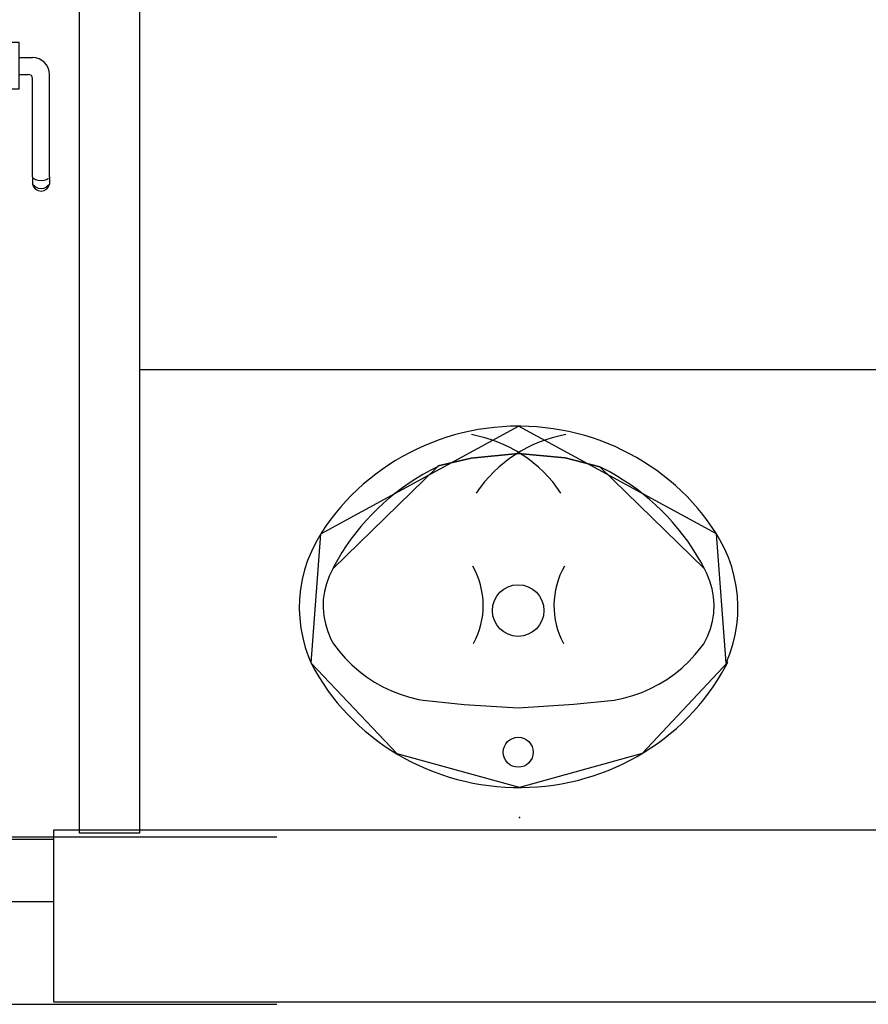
# Model space of a CAD drawing. Header units: millimetres. Extents: x -15 to 127, y -65 to 67.
# Tile 146 of 256: x 38.6799 to 38.7786, y -50.3904 to -50.2759. Entities that reach past the tile are written whole.
import ezdxf

# ---------------------------------------------------------------- set-up
doc = ezdxf.new("R2010")
doc.units = ezdxf.units.MM
doc.header["$MEASUREMENT"] = 0
doc.linetypes.add('PC_DASH_2', pattern=[0.125, 0.05555555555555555, -0.06944444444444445])
doc.layers.add('Calque 5', color=7, linetype='Continuous')

# ---------------------------------------------------------------- blocks, each defined once
blk = doc.blocks.new('PD_26775')
at = {"layer": 'Calque 5', "color": 0}
for p, q in [((14.89167296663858, -36.42596249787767), (14.89166295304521, -36.42596249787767)), ((14.89265429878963, -36.42596249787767), (14.89167296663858, -36.42596249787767)), ((14.89266431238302, -36.42596249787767), (14.89265429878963, -36.42596249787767)), ((14.89266431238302, -36.42612554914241), (14.89266431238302, -36.42596249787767)), ((14.89266431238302, -36.42659503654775), (14.89266431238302, -36.42612554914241)), ((14.89266431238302, -36.42731433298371), (14.89266431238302, -36.42659503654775)), ((14.89266431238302, -36.4281966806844), (14.89266431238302, -36.42731433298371)), ((14.89266431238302, -36.42768002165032), (14.89418422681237, -36.42768002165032)), ((14.89266431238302, -36.42913565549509), (14.89266431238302, -36.4281966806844)), ((14.89266431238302, -36.43001800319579), (14.89266431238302, -36.42913565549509)), ((14.89266431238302, -36.42965231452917), (14.89371397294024, -36.42965231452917)), ((14.89618694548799, -36.44158097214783), (14.89618694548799, -36.42968274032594)), ((14.89266431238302, -36.43073729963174), (14.89266431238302, -36.43001800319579)), ((14.89266431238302, -36.43120678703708), (14.89266431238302, -36.43073729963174)), ((14.89421465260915, -36.44158097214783), (14.89421465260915, -36.43015299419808)), ((14.89167296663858, -36.43136983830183), (14.89166295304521, -36.43136983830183)), ((14.89265429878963, -36.43136983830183), (14.89167296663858, -36.43136983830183)), ((14.89266431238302, -36.43136983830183), (14.89265429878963, -36.43136983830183)), ((14.89266431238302, -36.43136983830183), (14.89266431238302, -36.43120678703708)), ((14.89421465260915, -36.44158097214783), (14.89421465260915, -36.44219664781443)), ((14.89421465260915, -36.44219664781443), (14.89421465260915, -36.44241586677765)), ((14.89433359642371, -36.44175013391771), (14.89455713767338, -36.441888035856)), ((14.89455713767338, -36.441888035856), (14.89485831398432, -36.44197804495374)), ((14.89485831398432, -36.44197804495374), (14.89520079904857, -36.44200930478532)), ((14.89520079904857, -36.44200930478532), (14.89554328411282, -36.44197804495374)), ((14.89554328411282, -36.44197804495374), (14.89584446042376, -36.441888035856)), ((14.89584446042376, -36.441888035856), (14.89606800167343, -36.44175013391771)), ((14.89618694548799, -36.44158097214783), (14.89618694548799, -36.44219664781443)), ((14.89618694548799, -36.44219664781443), (14.89618694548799, -36.44241586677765)), ((14.89421465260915, -36.44241586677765), (14.89433359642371, -36.44274266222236)), ((14.89433359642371, -36.44248964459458), (14.89455713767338, -36.44272849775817)), ((14.89433359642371, -36.44274266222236), (14.89455713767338, -36.44300906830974)), ((14.89455713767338, -36.44272849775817), (14.89485831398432, -36.44288439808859)), ((14.89455713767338, -36.44300906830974), (14.89485831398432, -36.44318295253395)), ((14.89485831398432, -36.44288439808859), (14.89520079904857, -36.44293854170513)), ((14.89485831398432, -36.44318295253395), (14.89520079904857, -36.44324334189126)), ((14.89520079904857, -36.44293854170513), (14.89554328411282, -36.44288439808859)), ((14.89520079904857, -36.44324334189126), (14.89554328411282, -36.44318295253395)), ((14.89554328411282, -36.44288439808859), (14.89584446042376, -36.44272849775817)), ((14.89554328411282, -36.44318295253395), (14.89584446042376, -36.44300906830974)), ((14.89584446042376, -36.44272849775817), (14.89606800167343, -36.44248964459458)), ((14.89584446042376, -36.44300906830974), (14.89606800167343, -36.44274266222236)), ((14.89606800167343, -36.44274266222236), (14.89618694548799, -36.44241586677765))]:
    blk.add_line(p, q, dxfattribs=at)
for centre, radius in [((14.89418422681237, -36.42968274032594), 0.002002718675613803), ((14.89371397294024, -36.43015299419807), 0.0005006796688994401)]:
    blk.add_arc(centre, radius, 0, 90, dxfattribs=at)
blk = doc.blocks.new('PD_26776')
at = {"layer": 'Calque 5', "color": 0}
for p, q in [((14.88675619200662, -36.42612554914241), (14.88675619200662, -36.42596249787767)), ((14.88675619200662, -36.42596249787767), (14.88676620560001, -36.42596249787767)), ((14.88675619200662, -36.42659503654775), (14.88675619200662, -36.42612554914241)), ((14.88676620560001, -36.42596249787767), (14.88774753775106, -36.42596249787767)), ((14.88774753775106, -36.42596249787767), (14.88775755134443, -36.42596249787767)), ((14.88675619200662, -36.42731433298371), (14.88675619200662, -36.42659503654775)), ((14.88675619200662, -36.4281966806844), (14.88675619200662, -36.42731433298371)), ((14.88675619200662, -36.42768002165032), (14.88472483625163, -36.42768002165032)), ((14.88675619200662, -36.42913565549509), (14.88675619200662, -36.4281966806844)), ((14.882722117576, -36.44158097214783), (14.882722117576, -36.42968274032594)), ((14.88675619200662, -36.42965231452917), (14.88519509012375, -36.42965231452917)), ((14.88675619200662, -36.43001800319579), (14.88675619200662, -36.42913565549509)), ((14.88469441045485, -36.44158097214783), (14.88469441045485, -36.43015299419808)), ((14.88675619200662, -36.43073729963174), (14.88675619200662, -36.43001800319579)), ((14.88675619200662, -36.43120678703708), (14.88675619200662, -36.43073729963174)), ((14.88675619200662, -36.43136983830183), (14.88675619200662, -36.43120678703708)), ((14.88675619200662, -36.43136983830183), (14.88676620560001, -36.43136983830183)), ((14.88676620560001, -36.43136983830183), (14.88774753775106, -36.43136983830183)), ((14.88774753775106, -36.43136983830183), (14.88775755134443, -36.43136983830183)), ((14.882722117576, -36.44158097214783), (14.882722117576, -36.44219664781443)), ((14.882722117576, -36.44219664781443), (14.882722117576, -36.44241586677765)), ((14.88306460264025, -36.441888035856), (14.88284106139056, -36.44175013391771)), ((14.88336577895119, -36.44197804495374), (14.88306460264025, -36.441888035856)), ((14.88370826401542, -36.44200930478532), (14.88336577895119, -36.44197804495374)), ((14.88405074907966, -36.44197804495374), (14.88370826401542, -36.44200930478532)), ((14.88435192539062, -36.441888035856), (14.88405074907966, -36.44197804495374)), ((14.88457546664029, -36.44175013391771), (14.88435192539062, -36.441888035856)), ((14.88469441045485, -36.44158097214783), (14.88469441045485, -36.44219664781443)), ((14.88469441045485, -36.44219664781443), (14.88469441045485, -36.44241586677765)), ((14.88284106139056, -36.44274266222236), (14.882722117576, -36.44241586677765)), ((14.88306460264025, -36.44272849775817), (14.88284106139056, -36.44248964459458)), ((14.88306460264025, -36.44300906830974), (14.88284106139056, -36.44274266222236)), ((14.88336577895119, -36.44288439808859), (14.88306460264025, -36.44272849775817)), ((14.88336577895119, -36.44318295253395), (14.88306460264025, -36.44300906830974)), ((14.88370826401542, -36.44293854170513), (14.88336577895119, -36.44288439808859)), ((14.88370826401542, -36.44324334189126), (14.88336577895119, -36.44318295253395)), ((14.88405074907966, -36.44288439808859), (14.88370826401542, -36.44293854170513)), ((14.88405074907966, -36.44318295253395), (14.88370826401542, -36.44324334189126)), ((14.88435192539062, -36.44272849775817), (14.88405074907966, -36.44288439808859)), ((14.88435192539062, -36.44300906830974), (14.88405074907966, -36.44318295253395)), ((14.88457546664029, -36.44248964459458), (14.88435192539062, -36.44272849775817)), ((14.88457546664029, -36.44274266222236), (14.88435192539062, -36.44300906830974)), ((14.88469441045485, -36.44241586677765), (14.88457546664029, -36.44274266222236))]:
    blk.add_line(p, q, dxfattribs=at)
for centre, radius in [((14.88472483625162, -36.42968274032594), 0.002002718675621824), ((14.88519509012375, -36.43015299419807), 0.0005006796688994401)]:
    blk.add_arc(centre, radius, 90, 180, dxfattribs=at)
blk = doc.blocks.new('PD_26774')
at = {"layer": 'Calque 5'}
for name in ['PD_26776', 'PD_26775']:
    blk.add_blockref(name, (0, 0), dxfattribs=at)
blk = doc.blocks.new('PD_26773')
at = {"layer": 'Calque 5', "color": 0}
blk.add_lwpolyline([(14.89166162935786, -36.52269574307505), (14.89007197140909, -36.52269574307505), (14.89007197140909, -36.52590009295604), (14.8966684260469, -36.52590009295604), (14.8966684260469, -36.51869030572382), (14.89166162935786, -36.51869030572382), (14.89166162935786, -36.52269574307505)], dxfattribs=at)
at = {"layer": 'Calque 5'}
blk.add_blockref('PD_26774', (0, 0), dxfattribs=at)
blk = doc.blocks.new('PD_27224')
at = {"layer": 'Calque 5', "color": 0}
for points in [[(14.95075809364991, -36.47058704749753), (14.94981481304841, -36.47060520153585), (14.94887275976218, -36.47065517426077), (14.94793308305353, -36.47073690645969), (14.9469969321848, -36.47085029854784), (14.94606544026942, -36.4709952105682), (14.94513974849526, -36.47117146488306), (14.9442209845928, -36.47137884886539), (14.94331026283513, -36.47161710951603), (14.9424086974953, -36.47188595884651), (14.94151738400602, -36.47218506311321), (14.94063740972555, -36.47251406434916), (14.93976984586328, -36.47287255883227), (14.93891575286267, -36.47326010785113), (14.9380761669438, -36.47367624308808), (14.93725211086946, -36.47412045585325), (14.93644459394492, -36.47459220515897), (14.93565459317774, -36.47509091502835), (14.93488307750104, -36.47561597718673), (14.93413098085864, -36.47616675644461), (14.93339922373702, -36.4767425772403), (14.93268869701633, -36.47734274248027), (14.93200026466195, -36.47796651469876), (14.93133476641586, -36.47861314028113), (14.9306930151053, -36.47928182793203), (14.93007578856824, -36.47997176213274), (14.92948384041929, -36.48068210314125), (14.92891789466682, -36.48141198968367), (14.92837863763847, -36.4821605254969), (14.92786672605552, -36.48292680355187), (14.92773503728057, -36.48313382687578), (14.92715307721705, -36.4841290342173), (14.92664445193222, -36.48516077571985), (14.92621149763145, -36.48622431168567), (14.92585632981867, -36.48731445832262), (14.92558067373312, -36.48842590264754), (14.92538587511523, -36.48955323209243), (14.92527288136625, -36.49069095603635), (14.92524224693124, -36.49183352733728), (14.92529411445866, -36.4929753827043), (14.92542823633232, -36.49411095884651), (14.92564395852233, -36.49523472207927), (14.92594022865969, -36.49634119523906), (14.92631560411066, -36.49742499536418), (14.92661883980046, -36.49815468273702), (14.92705490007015, -36.49896441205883), (14.92752014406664, -36.49975900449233), (14.9280137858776, -36.50053741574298), (14.92853522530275, -36.50129869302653), (14.92908382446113, -36.50204191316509), (14.92965891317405, -36.50276616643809), (14.93025979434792, -36.50347057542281), (14.93088573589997, -36.50415427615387), (14.93153597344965, -36.50481643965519), (14.93220971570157, -36.5054562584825), (14.93290614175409, -36.50607295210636), (14.93362440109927, -36.50666577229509), (14.93436362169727, -36.50723399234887), (14.93512290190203, -36.50777692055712), (14.93590131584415, -36.50829389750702), (14.9366979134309, -36.50878429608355), (14.93751173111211, -36.5092475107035), (14.93834176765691, -36.50968298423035), (14.93918701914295, -36.51009018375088), (14.94004645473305, -36.51046861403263), (14.94091902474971, -36.51081781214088), (14.94180366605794, -36.51113735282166), (14.94269930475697, -36.51142684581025), (14.943604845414, -36.51168594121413), (14.94451918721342, -36.51191432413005), (14.94544121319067, -36.51211171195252), (14.94636980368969, -36.51227786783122), (14.94730382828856, -36.5124125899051), (14.94824214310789, -36.51251570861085), (14.9491836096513, -36.51258710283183), (14.95012707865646, -36.51262668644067), (14.95107140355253, -36.51263440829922), (14.95201542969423, -36.51261026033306), (14.95295801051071, -36.51255427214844), (14.95389799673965, -36.51246651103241), (14.95483424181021, -36.5123470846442), (14.95576560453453, -36.51219613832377), (14.95669095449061, -36.51201385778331), (14.95760915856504, -36.51180046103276), (14.95851910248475, -36.51155620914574), (14.95941967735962, -36.51128140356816), (14.960309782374, -36.51097637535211), (14.96118833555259, -36.51064149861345), (14.96205426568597, -36.51027717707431), (14.96290652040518, -36.509883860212), (14.96374405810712, -36.50946202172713), (14.96456585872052, -36.50901218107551), (14.96537092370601, -36.50853488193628), (14.96615827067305, -36.50803070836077), (14.96692693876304, -36.50750027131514), (14.96767599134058, -36.50694422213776), (14.96840451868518, -36.50636323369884), (14.96911163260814, -36.50575801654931), (14.96979646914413, -36.50512930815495), (14.97045819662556, -36.50447787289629), (14.97109600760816, -36.5038045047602), (14.97170912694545, -36.50311002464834), (14.97229680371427, -36.50239528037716), (14.97285832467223, -36.50166113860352), (14.97339300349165, -36.50090849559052), (14.97390019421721, -36.50013826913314), (14.97437927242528, -36.49935139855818), (14.97482965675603, -36.49854884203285), (14.97508359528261, -36.49806466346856), (14.97489732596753, -36.49815468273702), (14.97532608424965, -36.49708955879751), (14.97567695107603, -36.49599811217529), (14.97594822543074, -36.49488565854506), (14.97613857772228, -36.49375761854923), (14.97624708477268, -36.4926194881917), (14.97627321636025, -36.49147681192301), (14.97621684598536, -36.49033515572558), (14.97607824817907, -36.48920008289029), (14.97585809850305, -36.4880771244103), (14.97555747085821, -36.4869717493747), (14.97517782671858, -36.48588934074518), (14.97472101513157, -36.48483517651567), (14.9741892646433, -36.48381439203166), (14.97378126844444, -36.48313411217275), (14.97327661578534, -36.48236299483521), (14.97274458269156, -36.48160964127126), (14.97218568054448, -36.4808747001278), (14.97160059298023, -36.48015906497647), (14.97099002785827, -36.47946361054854), (14.97035473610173, -36.478789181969), (14.96969548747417, -36.47813660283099), (14.96901308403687, -36.47750666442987), (14.96830836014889, -36.47690013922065), (14.96758217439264, -36.47631776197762), (14.96683540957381, -36.47576024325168), (14.96606897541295, -36.47522826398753), (14.96528380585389, -36.47472247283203), (14.96448086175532, -36.47424348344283), (14.96366111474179, -36.47379187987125), (14.9628255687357, -36.47336821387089), (14.9619752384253, -36.47297299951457), (14.96111116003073, -36.47260672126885), (14.96023438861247, -36.47226982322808), (14.95934599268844, -36.47196271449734), (14.95844705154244, -36.47168577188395), (14.95753866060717, -36.47143933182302), (14.95662192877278, -36.4712236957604), (14.95569797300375, -36.47103912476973), (14.95476791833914, -36.47088584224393), (14.95383289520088, -36.47076403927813), (14.95289404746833, -36.4706738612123), (14.9519525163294, -36.47061541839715), (14.95100944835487, -36.47058878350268), (14.95075808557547, -36.47058705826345)], [(14.92773503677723, -36.48313382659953), (14.95075809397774, -36.4705870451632)], [(14.9737811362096, -36.48313384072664), (14.95075808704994, -36.47058705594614)], [(14.92661884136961, -36.49815468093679), (14.9277349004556, -36.48313411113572)], [(14.97489732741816, -36.49815468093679), (14.97378126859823, -36.48313411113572)], [(14.97508359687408, -36.49806466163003), (14.9651279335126, -36.50868289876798), (14.95087994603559, -36.51263541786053), (14.93661637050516, -36.5087358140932), (14.92661862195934, -36.49815460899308)]]:
    blk.add_lwpolyline(points, dxfattribs=at)
blk = doc.blocks.new('PD_27225')
at = {"layer": 'Calque 5', "color": 0}
for points in [[(14.97238592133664, -36.48718156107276), (14.97194232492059, -36.4863568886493), (14.9714692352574, -36.48554768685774), (14.97096722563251, -36.48475494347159), (14.97043690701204, -36.48397962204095), (14.96987892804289, -36.48322266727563), (14.96929396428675, -36.48248500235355), (14.96868273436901, -36.48176752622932), (14.96804597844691, -36.48107111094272), (14.96738447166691, -36.48039660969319), (14.96669902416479, -36.47974483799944), (14.96599047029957, -36.47911659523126), (14.96525966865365, -36.47851264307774), (14.96450751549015, -36.4779337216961), (14.9637349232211, -36.47738053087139), (14.96294283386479, -36.47685374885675), (14.96213221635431, -36.47635401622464), (14.96130405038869, -36.47588193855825), (14.96045935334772, -36.47543809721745), (14.96019990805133, -36.47530907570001), (14.95618820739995, -36.47427480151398), (14.95071157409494, -36.47378002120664), (14.94525810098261, -36.47429719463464), (14.94140927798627, -36.47521911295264), (14.94131624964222, -36.47530905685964), (14.94046673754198, -36.4757442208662), (14.93963344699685, -36.47620778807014), (14.93881739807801, -36.4766991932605), (14.93801958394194, -36.47721783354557), (14.93724097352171, -36.47776307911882), (14.93648251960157, -36.47833426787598), (14.93574514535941, -36.47893070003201), (14.93502974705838, -36.47955165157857), (14.93433719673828, -36.48019636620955), (14.93366833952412, -36.48086405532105), (14.93302399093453, -36.48155390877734), (14.93240493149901, -36.48226508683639), (14.93181192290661, -36.4829967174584), (14.93124568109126, -36.48374791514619), (14.93070689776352, -36.48451776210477), (14.93019623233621, -36.48530532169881), (14.92971430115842, -36.48610963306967), (14.92926169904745, -36.48692971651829), (14.9291302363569, -36.48718154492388), (14.92871233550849, -36.48803337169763), (14.92838881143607, -36.4889227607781), (14.92816320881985, -36.48983997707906), (14.9280380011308, -36.49077497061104), (14.92801456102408, -36.49171749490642), (14.92809314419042, -36.49265722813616), (14.92827288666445, -36.49358386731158), (14.92855182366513, -36.49448726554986), (14.9289268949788, -36.49535752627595), (14.92922325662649, -36.49590586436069), (14.92987745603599, -36.49677761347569), (14.93059294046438, -36.49760294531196), (14.9313662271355, -36.49837800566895), (14.93219354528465, -36.49909902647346), (14.933070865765, -36.49976248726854), (14.93399391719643, -36.50036516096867), (14.93495819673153, -36.50090410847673), (14.9359590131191, -36.50137670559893), (14.93699148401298, -36.50178065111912), (14.93805058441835, -36.50211397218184), (14.93913115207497, -36.50237505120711), (14.93964183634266, -36.50247188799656), (14.9444093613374, -36.50298906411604), (14.95071157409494, -36.50337131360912), (14.95719991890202, -36.50295533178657), (14.96187432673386, -36.50247188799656), (14.96296311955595, -36.50224501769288), (14.96403289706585, -36.50194526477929), (14.96507844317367, -36.50157409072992), (14.96609466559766, -36.5011332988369), (14.96707660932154, -36.50062503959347), (14.96801949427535, -36.50005179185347), (14.96891872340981, -36.49941634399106), (14.96976991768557, -36.49872179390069), (14.97056893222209, -36.4979715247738), (14.97131186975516, -36.49716919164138), (14.97199511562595, -36.49631870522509), (14.97229290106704, -36.49590603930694), (14.97272887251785, -36.49506255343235), (14.97307129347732, -36.49417980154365), (14.97331640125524, -36.4932672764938), (14.97346152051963, -36.49233497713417), (14.97350505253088, -36.49139312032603), (14.97344652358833, -36.4904520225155), (14.97328657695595, -36.4895219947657), (14.97302696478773, -36.48861322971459), (14.97267052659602, -36.48773567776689), (14.97238592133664, -36.48718155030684)], [(14.94140927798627, -36.47521911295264), (14.94525810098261, -36.47429719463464), (14.95071157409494, -36.47378002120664), (14.95618820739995, -36.47427480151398), (14.96019973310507, -36.47530923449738)], [(14.92913023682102, -36.48718154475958), (14.94131625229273, -36.47530905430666)], [(14.9723859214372, -36.48718156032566), (14.96019990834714, -36.4753090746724)], [(14.93964183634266, -36.50247188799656), (14.9444093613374, -36.50298906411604), (14.95071157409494, -36.50337131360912), (14.95719991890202, -36.50295533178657), (14.96187432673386, -36.50247188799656)]]:
    blk.add_lwpolyline(points, dxfattribs=at)
for centre, radius, start, end in [((14.94245702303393, -36.48728504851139), 0.01595716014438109, 33.96994018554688, 79.83860778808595), ((14.95905914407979, -36.48728505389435), 0.01595715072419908, 100.161392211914, 146.0300598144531), ((14.93732643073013, -36.49146246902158), 0.009315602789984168, 331.6224822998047, 29.55885314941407), ((14.9641897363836, -36.49146246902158), 0.00931559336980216, 150.4411468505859, 208.3775177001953)]:
    blk.add_arc(centre, radius, start, end, dxfattribs=at)
blk = doc.blocks.new('PD_27223')
at = {"layer": 'Calque 5', "color": 0}
for points in [[(14.94140927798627, -36.47521911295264), (14.94525810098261, -36.4742971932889), (14.95071157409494, -36.47378002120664), (14.95618820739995, -36.47427480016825), (14.96019973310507, -36.47530923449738)], [(14.92913023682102, -36.48718154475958), (14.94131625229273, -36.47530905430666)], [(14.9723859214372, -36.48718156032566), (14.96019990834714, -36.4753090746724)], [(14.93964183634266, -36.50247188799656), (14.94440936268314, -36.5029890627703), (14.95071157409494, -36.50337131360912), (14.95719992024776, -36.50295533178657), (14.96187432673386, -36.50247188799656)]]:
    blk.add_lwpolyline(points, dxfattribs=at)
for centre, radius in [((14.95070608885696, -36.49204466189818), 0.002999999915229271), ((14.95071105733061, -36.50852819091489), 0.001750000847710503)]:
    blk.add_circle(centre, radius, dxfattribs=at)
for centre, radius, start, end in [((14.94245702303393, -36.48728504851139), 0.01595716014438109, 33.96994018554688, 79.83860778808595), ((14.95905914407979, -36.48728505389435), 0.01595715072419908, 100.161392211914, 146.0300598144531), ((14.93732643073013, -36.49146246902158), 0.009315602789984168, 331.6224822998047, 29.55885314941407), ((14.9641897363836, -36.49146246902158), 0.00931559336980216, 150.4411468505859, 208.3775177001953)]:
    blk.add_arc(centre, radius, start, end, dxfattribs=at)
at = {"layer": 'Calque 5'}
for name in ['PD_27224', 'PD_27225']:
    blk.add_blockref(name, (0, 0), dxfattribs=at)
blk = doc.blocks.new('PD_27222')
at = {"layer": 'Calque 5', "color": 0}
blk.add_point((14.95107140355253, -36.51263440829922), dxfattribs=at)
at = {"layer": 'Calque 5'}
blk.add_blockref('PD_27223', (0, 0), dxfattribs=at)
blk = doc.blocks.new('PD_28118')
at = {"layer": 'Calque 5', "color": 0}
for p, q in [((14.89167296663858, -36.42596249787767), (14.89166295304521, -36.42596249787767)), ((14.89265429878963, -36.42596249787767), (14.89167296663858, -36.42596249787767)), ((14.89266431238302, -36.42596249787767), (14.89265429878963, -36.42596249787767)), ((14.89266431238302, -36.42612554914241), (14.89266431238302, -36.42596249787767)), ((14.89266431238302, -36.42659503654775), (14.89266431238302, -36.42612554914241)), ((14.89266431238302, -36.42731433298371), (14.89266431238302, -36.42659503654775)), ((14.89266431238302, -36.4281966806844), (14.89266431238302, -36.42731433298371)), ((14.89266431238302, -36.42768002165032), (14.89418422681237, -36.42768002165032)), ((14.89266431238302, -36.42913565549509), (14.89266431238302, -36.4281966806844)), ((14.89266431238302, -36.43001800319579), (14.89266431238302, -36.42913565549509)), ((14.89266431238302, -36.42965231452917), (14.89371397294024, -36.42965231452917)), ((14.89618694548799, -36.44158097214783), (14.89618694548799, -36.42968274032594)), ((14.89266431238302, -36.43073729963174), (14.89266431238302, -36.43001800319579)), ((14.89266431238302, -36.43120678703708), (14.89266431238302, -36.43073729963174)), ((14.89421465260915, -36.44158097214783), (14.89421465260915, -36.43015299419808)), ((14.89167296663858, -36.43136983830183), (14.89166295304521, -36.43136983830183)), ((14.89265429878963, -36.43136983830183), (14.89167296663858, -36.43136983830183)), ((14.89266431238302, -36.43136983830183), (14.89265429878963, -36.43136983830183)), ((14.89266431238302, -36.43136983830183), (14.89266431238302, -36.43120678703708)), ((14.89421465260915, -36.44158097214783), (14.89421465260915, -36.44219664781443)), ((14.89421465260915, -36.44219664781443), (14.89421465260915, -36.44241586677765)), ((14.89433359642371, -36.44175013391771), (14.89455713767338, -36.441888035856)), ((14.89455713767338, -36.441888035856), (14.89485831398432, -36.44197804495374)), ((14.89485831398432, -36.44197804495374), (14.89520079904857, -36.44200930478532)), ((14.89520079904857, -36.44200930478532), (14.89554328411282, -36.44197804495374)), ((14.89554328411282, -36.44197804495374), (14.89584446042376, -36.441888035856)), ((14.89584446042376, -36.441888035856), (14.89606800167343, -36.44175013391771)), ((14.89618694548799, -36.44158097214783), (14.89618694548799, -36.44219664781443)), ((14.89618694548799, -36.44219664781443), (14.89618694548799, -36.44241586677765)), ((14.89421465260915, -36.44241586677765), (14.89433359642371, -36.44274266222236)), ((14.89433359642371, -36.44248964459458), (14.89455713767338, -36.44272849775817)), ((14.89433359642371, -36.44274266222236), (14.89455713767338, -36.44300906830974)), ((14.89455713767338, -36.44272849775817), (14.89485831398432, -36.44288439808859)), ((14.89455713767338, -36.44300906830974), (14.89485831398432, -36.44318295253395)), ((14.89485831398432, -36.44288439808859), (14.89520079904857, -36.44293854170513)), ((14.89485831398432, -36.44318295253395), (14.89520079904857, -36.44324334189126)), ((14.89520079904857, -36.44293854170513), (14.89554328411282, -36.44288439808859)), ((14.89520079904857, -36.44324334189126), (14.89554328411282, -36.44318295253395)), ((14.89554328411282, -36.44288439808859), (14.89584446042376, -36.44272849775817)), ((14.89554328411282, -36.44318295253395), (14.89584446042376, -36.44300906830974)), ((14.89584446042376, -36.44272849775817), (14.89606800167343, -36.44248964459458)), ((14.89584446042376, -36.44300906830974), (14.89606800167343, -36.44274266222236)), ((14.89606800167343, -36.44274266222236), (14.89618694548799, -36.44241586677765))]:
    blk.add_line(p, q, dxfattribs=at)
for centre, radius in [((14.89418422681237, -36.42968274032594), 0.002002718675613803), ((14.89371397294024, -36.43015299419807), 0.0005006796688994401)]:
    blk.add_arc(centre, radius, 0, 90, dxfattribs=at)
blk = doc.blocks.new('PD_28119')
at = {"layer": 'Calque 5', "color": 0}
for p, q in [((14.88675619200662, -36.42612554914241), (14.88675619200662, -36.42596249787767)), ((14.88675619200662, -36.42596249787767), (14.88676620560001, -36.42596249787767)), ((14.88675619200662, -36.42659503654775), (14.88675619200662, -36.42612554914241)), ((14.88676620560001, -36.42596249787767), (14.88774753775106, -36.42596249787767)), ((14.88774753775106, -36.42596249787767), (14.88775755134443, -36.42596249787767)), ((14.88675619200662, -36.42731433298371), (14.88675619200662, -36.42659503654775)), ((14.88675619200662, -36.4281966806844), (14.88675619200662, -36.42731433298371)), ((14.88675619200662, -36.42768002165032), (14.88472483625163, -36.42768002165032)), ((14.88675619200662, -36.42913565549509), (14.88675619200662, -36.4281966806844)), ((14.882722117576, -36.44158097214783), (14.882722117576, -36.42968274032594)), ((14.88675619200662, -36.42965231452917), (14.88519509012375, -36.42965231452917)), ((14.88675619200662, -36.43001800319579), (14.88675619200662, -36.42913565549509)), ((14.88469441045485, -36.44158097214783), (14.88469441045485, -36.43015299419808)), ((14.88675619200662, -36.43073729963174), (14.88675619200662, -36.43001800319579)), ((14.88675619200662, -36.43120678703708), (14.88675619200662, -36.43073729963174)), ((14.88675619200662, -36.43136983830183), (14.88675619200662, -36.43120678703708)), ((14.88675619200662, -36.43136983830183), (14.88676620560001, -36.43136983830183)), ((14.88676620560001, -36.43136983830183), (14.88774753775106, -36.43136983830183)), ((14.88774753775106, -36.43136983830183), (14.88775755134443, -36.43136983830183)), ((14.882722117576, -36.44158097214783), (14.882722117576, -36.44219664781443)), ((14.882722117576, -36.44219664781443), (14.882722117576, -36.44241586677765)), ((14.88306460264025, -36.441888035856), (14.88284106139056, -36.44175013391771)), ((14.88336577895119, -36.44197804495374), (14.88306460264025, -36.441888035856)), ((14.88370826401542, -36.44200930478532), (14.88336577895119, -36.44197804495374)), ((14.88405074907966, -36.44197804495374), (14.88370826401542, -36.44200930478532)), ((14.88435192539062, -36.441888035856), (14.88405074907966, -36.44197804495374)), ((14.88457546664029, -36.44175013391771), (14.88435192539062, -36.441888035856)), ((14.88469441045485, -36.44158097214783), (14.88469441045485, -36.44219664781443)), ((14.88469441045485, -36.44219664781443), (14.88469441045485, -36.44241586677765)), ((14.88284106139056, -36.44274266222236), (14.882722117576, -36.44241586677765)), ((14.88306460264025, -36.44272849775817), (14.88284106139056, -36.44248964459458)), ((14.88306460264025, -36.44300906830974), (14.88284106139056, -36.44274266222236)), ((14.88336577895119, -36.44288439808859), (14.88306460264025, -36.44272849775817)), ((14.88336577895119, -36.44318295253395), (14.88306460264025, -36.44300906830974)), ((14.88370826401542, -36.44293854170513), (14.88336577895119, -36.44288439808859)), ((14.88370826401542, -36.44324334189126), (14.88336577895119, -36.44318295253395)), ((14.88405074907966, -36.44288439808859), (14.88370826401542, -36.44293854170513)), ((14.88405074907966, -36.44318295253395), (14.88370826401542, -36.44324334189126)), ((14.88435192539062, -36.44272849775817), (14.88405074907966, -36.44288439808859)), ((14.88435192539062, -36.44300906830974), (14.88405074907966, -36.44318295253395)), ((14.88457546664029, -36.44248964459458), (14.88435192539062, -36.44272849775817)), ((14.88457546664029, -36.44274266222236), (14.88435192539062, -36.44300906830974)), ((14.88469441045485, -36.44241586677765), (14.88457546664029, -36.44274266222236))]:
    blk.add_line(p, q, dxfattribs=at)
for centre, radius in [((14.88472483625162, -36.42968274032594), 0.002002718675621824), ((14.88519509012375, -36.43015299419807), 0.0005006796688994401)]:
    blk.add_arc(centre, radius, 90, 180, dxfattribs=at)
blk = doc.blocks.new('PD_28117')
at = {"layer": 'Calque 5'}
for name in ['PD_28119', 'PD_28118']:
    blk.add_blockref(name, (0, 0), dxfattribs=at)
blk = doc.blocks.new('PD_28116')
at = {"layer": 'Calque 5', "color": 0}
blk.add_lwpolyline([(14.89166162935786, -36.52269574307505), (14.89007197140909, -36.52269574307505), (14.89007197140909, -36.52590009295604), (14.8966684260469, -36.52590009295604), (14.8966684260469, -36.51869030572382), (14.89166162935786, -36.51869030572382), (14.89166162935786, -36.52269574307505)], dxfattribs=at)
at = {"layer": 'Calque 5'}
blk.add_blockref('PD_28117', (0, 0), dxfattribs=at)
blk = doc.blocks.new('PD_28567')
at = {"layer": 'Calque 5', "color": 0}
for points in [[(14.95075809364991, -36.47058704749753), (14.94981481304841, -36.47060520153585), (14.94887275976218, -36.47065517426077), (14.94793308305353, -36.47073690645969), (14.9469969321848, -36.47085029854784), (14.94606544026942, -36.4709952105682), (14.94513974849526, -36.47117146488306), (14.9442209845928, -36.47137884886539), (14.94331026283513, -36.47161710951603), (14.9424086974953, -36.47188595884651), (14.94151738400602, -36.47218506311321), (14.94063740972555, -36.47251406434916), (14.93976984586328, -36.47287255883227), (14.93891575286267, -36.47326010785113), (14.9380761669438, -36.47367624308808), (14.93725211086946, -36.47412045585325), (14.93644459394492, -36.47459220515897), (14.93565459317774, -36.47509091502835), (14.93488307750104, -36.47561597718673), (14.93413098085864, -36.47616675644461), (14.93339922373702, -36.4767425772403), (14.93268869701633, -36.47734274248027), (14.93200026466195, -36.47796651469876), (14.93133476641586, -36.47861314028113), (14.9306930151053, -36.47928182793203), (14.93007578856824, -36.47997176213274), (14.92948384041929, -36.48068210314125), (14.92891789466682, -36.48141198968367), (14.92837863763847, -36.4821605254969), (14.92786672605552, -36.48292680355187), (14.92773503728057, -36.48313382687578), (14.92715307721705, -36.4841290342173), (14.92664445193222, -36.48516077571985), (14.92621149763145, -36.48622431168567), (14.92585632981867, -36.48731445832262), (14.92558067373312, -36.48842590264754), (14.92538587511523, -36.48955323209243), (14.92527288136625, -36.49069095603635), (14.92524224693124, -36.49183352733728), (14.92529411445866, -36.4929753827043), (14.92542823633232, -36.49411095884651), (14.92564395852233, -36.49523472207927), (14.92594022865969, -36.49634119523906), (14.92631560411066, -36.49742499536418), (14.92661883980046, -36.49815468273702), (14.92705490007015, -36.49896441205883), (14.92752014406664, -36.49975900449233), (14.9280137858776, -36.50053741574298), (14.92853522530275, -36.50129869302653), (14.92908382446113, -36.50204191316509), (14.92965891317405, -36.50276616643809), (14.93025979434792, -36.50347057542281), (14.93088573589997, -36.50415427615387), (14.93153597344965, -36.50481643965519), (14.93220971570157, -36.5054562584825), (14.93290614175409, -36.50607295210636), (14.93362440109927, -36.50666577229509), (14.93436362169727, -36.50723399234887), (14.93512290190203, -36.50777692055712), (14.93590131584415, -36.50829389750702), (14.9366979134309, -36.50878429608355), (14.93751173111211, -36.5092475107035), (14.93834176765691, -36.50968298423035), (14.93918701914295, -36.51009018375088), (14.94004645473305, -36.51046861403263), (14.94091902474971, -36.51081781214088), (14.94180366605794, -36.51113735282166), (14.94269930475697, -36.51142684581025), (14.943604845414, -36.51168594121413), (14.94451918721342, -36.51191432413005), (14.94544121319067, -36.51211171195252), (14.94636980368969, -36.51227786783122), (14.94730382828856, -36.5124125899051), (14.94824214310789, -36.51251570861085), (14.9491836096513, -36.51258710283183), (14.95012707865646, -36.51262668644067), (14.95107140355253, -36.51263440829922), (14.95201542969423, -36.51261026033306), (14.95295801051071, -36.51255427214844), (14.95389799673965, -36.51246651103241), (14.95483424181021, -36.5123470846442), (14.95576560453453, -36.51219613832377), (14.95669095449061, -36.51201385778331), (14.95760915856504, -36.51180046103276), (14.95851910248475, -36.51155620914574), (14.95941967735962, -36.51128140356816), (14.960309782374, -36.51097637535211), (14.96118833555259, -36.51064149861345), (14.96205426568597, -36.51027717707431), (14.96290652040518, -36.509883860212), (14.96374405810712, -36.50946202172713), (14.96456585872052, -36.50901218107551), (14.96537092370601, -36.50853488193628), (14.96615827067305, -36.50803070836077), (14.96692693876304, -36.50750027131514), (14.96767599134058, -36.50694422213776), (14.96840451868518, -36.50636323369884), (14.96911163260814, -36.50575801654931), (14.96979646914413, -36.50512930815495), (14.97045819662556, -36.50447787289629), (14.97109600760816, -36.5038045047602), (14.97170912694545, -36.50311002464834), (14.97229680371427, -36.50239528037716), (14.97285832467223, -36.50166113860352), (14.97339300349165, -36.50090849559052), (14.97390019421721, -36.50013826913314), (14.97437927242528, -36.49935139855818), (14.97482965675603, -36.49854884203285), (14.97508359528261, -36.49806466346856), (14.97489732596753, -36.49815468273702), (14.97532608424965, -36.49708955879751), (14.97567695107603, -36.49599811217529), (14.97594822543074, -36.49488565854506), (14.97613857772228, -36.49375761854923), (14.97624708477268, -36.4926194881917), (14.97627321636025, -36.49147681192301), (14.97621684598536, -36.49033515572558), (14.97607824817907, -36.48920008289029), (14.97585809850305, -36.4880771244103), (14.97555747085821, -36.4869717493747), (14.97517782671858, -36.48588934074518), (14.97472101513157, -36.48483517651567), (14.9741892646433, -36.48381439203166), (14.97378126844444, -36.48313411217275), (14.97327661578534, -36.48236299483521), (14.97274458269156, -36.48160964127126), (14.97218568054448, -36.4808747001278), (14.97160059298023, -36.48015906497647), (14.97099002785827, -36.47946361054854), (14.97035473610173, -36.478789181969), (14.96969548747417, -36.47813660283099), (14.96901308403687, -36.47750666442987), (14.96830836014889, -36.47690013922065), (14.96758217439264, -36.47631776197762), (14.96683540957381, -36.47576024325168), (14.96606897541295, -36.47522826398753), (14.96528380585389, -36.47472247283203), (14.96448086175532, -36.47424348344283), (14.96366111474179, -36.47379187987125), (14.9628255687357, -36.47336821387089), (14.9619752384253, -36.47297299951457), (14.96111116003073, -36.47260672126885), (14.96023438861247, -36.47226982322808), (14.95934599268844, -36.47196271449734), (14.95844705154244, -36.47168577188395), (14.95753866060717, -36.47143933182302), (14.95662192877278, -36.4712236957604), (14.95569797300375, -36.47103912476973), (14.95476791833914, -36.47088584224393), (14.95383289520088, -36.47076403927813), (14.95289404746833, -36.4706738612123), (14.9519525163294, -36.47061541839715), (14.95100944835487, -36.47058878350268), (14.95075808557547, -36.47058705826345)], [(14.92773503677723, -36.48313382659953), (14.95075809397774, -36.4705870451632)], [(14.9737811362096, -36.48313384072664), (14.95075808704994, -36.47058705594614)], [(14.92661884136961, -36.49815468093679), (14.9277349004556, -36.48313411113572)], [(14.97489732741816, -36.49815468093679), (14.97378126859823, -36.48313411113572)], [(14.97508359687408, -36.49806466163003), (14.9651279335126, -36.50868289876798), (14.95087994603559, -36.51263541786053), (14.93661637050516, -36.5087358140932), (14.92661862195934, -36.49815460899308)]]:
    blk.add_lwpolyline(points, dxfattribs=at)
blk = doc.blocks.new('PD_28568')
at = {"layer": 'Calque 5', "color": 0}
for points in [[(14.97238592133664, -36.48718156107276), (14.97194232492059, -36.4863568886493), (14.9714692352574, -36.48554768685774), (14.97096722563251, -36.48475494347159), (14.97043690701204, -36.48397962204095), (14.96987892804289, -36.48322266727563), (14.96929396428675, -36.48248500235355), (14.96868273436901, -36.48176752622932), (14.96804597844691, -36.48107111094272), (14.96738447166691, -36.48039660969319), (14.96669902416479, -36.47974483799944), (14.96599047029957, -36.47911659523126), (14.96525966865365, -36.47851264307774), (14.96450751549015, -36.4779337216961), (14.9637349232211, -36.47738053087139), (14.96294283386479, -36.47685374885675), (14.96213221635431, -36.47635401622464), (14.96130405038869, -36.47588193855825), (14.96045935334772, -36.47543809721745), (14.96019990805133, -36.47530907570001), (14.95618820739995, -36.47427480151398), (14.95071157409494, -36.47378002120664), (14.94525810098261, -36.47429719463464), (14.94140927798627, -36.47521911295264), (14.94131624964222, -36.47530905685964), (14.94046673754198, -36.4757442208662), (14.93963344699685, -36.47620778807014), (14.93881739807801, -36.4766991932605), (14.93801958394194, -36.47721783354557), (14.93724097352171, -36.47776307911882), (14.93648251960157, -36.47833426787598), (14.93574514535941, -36.47893070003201), (14.93502974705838, -36.47955165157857), (14.93433719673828, -36.48019636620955), (14.93366833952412, -36.48086405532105), (14.93302399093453, -36.48155390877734), (14.93240493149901, -36.48226508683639), (14.93181192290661, -36.4829967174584), (14.93124568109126, -36.48374791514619), (14.93070689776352, -36.48451776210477), (14.93019623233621, -36.48530532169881), (14.92971430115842, -36.48610963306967), (14.92926169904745, -36.48692971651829), (14.9291302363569, -36.48718154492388), (14.92871233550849, -36.48803337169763), (14.92838881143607, -36.4889227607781), (14.92816320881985, -36.48983997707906), (14.9280380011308, -36.49077497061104), (14.92801456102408, -36.49171749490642), (14.92809314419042, -36.49265722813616), (14.92827288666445, -36.49358386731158), (14.92855182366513, -36.49448726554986), (14.9289268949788, -36.49535752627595), (14.92922325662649, -36.49590586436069), (14.92987745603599, -36.49677761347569), (14.93059294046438, -36.49760294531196), (14.9313662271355, -36.49837800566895), (14.93219354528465, -36.49909902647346), (14.933070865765, -36.49976248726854), (14.93399391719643, -36.50036516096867), (14.93495819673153, -36.50090410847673), (14.9359590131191, -36.50137670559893), (14.93699148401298, -36.50178065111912), (14.93805058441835, -36.50211397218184), (14.93913115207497, -36.50237505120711), (14.93964183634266, -36.50247188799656), (14.9444093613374, -36.50298906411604), (14.95071157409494, -36.50337131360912), (14.95719991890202, -36.50295533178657), (14.96187432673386, -36.50247188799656), (14.96296311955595, -36.50224501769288), (14.96403289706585, -36.50194526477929), (14.96507844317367, -36.50157409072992), (14.96609466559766, -36.5011332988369), (14.96707660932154, -36.50062503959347), (14.96801949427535, -36.50005179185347), (14.96891872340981, -36.49941634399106), (14.96976991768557, -36.49872179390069), (14.97056893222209, -36.4979715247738), (14.97131186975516, -36.49716919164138), (14.97199511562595, -36.49631870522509), (14.97229290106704, -36.49590603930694), (14.97272887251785, -36.49506255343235), (14.97307129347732, -36.49417980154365), (14.97331640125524, -36.4932672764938), (14.97346152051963, -36.49233497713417), (14.97350505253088, -36.49139312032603), (14.97344652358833, -36.4904520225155), (14.97328657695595, -36.4895219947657), (14.97302696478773, -36.48861322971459), (14.97267052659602, -36.48773567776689), (14.97238592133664, -36.48718155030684)], [(14.94140927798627, -36.47521911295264), (14.94525810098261, -36.47429719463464), (14.95071157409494, -36.47378002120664), (14.95618820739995, -36.47427480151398), (14.96019973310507, -36.47530923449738)], [(14.92913023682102, -36.48718154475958), (14.94131625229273, -36.47530905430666)], [(14.9723859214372, -36.48718156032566), (14.96019990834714, -36.4753090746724)], [(14.93964183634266, -36.50247188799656), (14.9444093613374, -36.50298906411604), (14.95071157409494, -36.50337131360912), (14.95719991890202, -36.50295533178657), (14.96187432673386, -36.50247188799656)]]:
    blk.add_lwpolyline(points, dxfattribs=at)
for centre, radius, start, end in [((14.94245702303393, -36.48728504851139), 0.01595716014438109, 33.96994018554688, 79.83860778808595), ((14.95905914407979, -36.48728505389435), 0.01595715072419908, 100.161392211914, 146.0300598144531), ((14.93732643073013, -36.49146246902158), 0.009315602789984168, 331.6224822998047, 29.55885314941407), ((14.9641897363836, -36.49146246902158), 0.00931559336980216, 150.4411468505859, 208.3775177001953)]:
    blk.add_arc(centre, radius, start, end, dxfattribs=at)
blk = doc.blocks.new('PD_28566')
at = {"layer": 'Calque 5', "color": 0}
for points in [[(14.94140927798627, -36.47521911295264), (14.94525810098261, -36.4742971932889), (14.95071157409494, -36.47378002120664), (14.95618820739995, -36.47427480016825), (14.96019973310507, -36.47530923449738)], [(14.92913023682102, -36.48718154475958), (14.94131625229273, -36.47530905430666)], [(14.9723859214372, -36.48718156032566), (14.96019990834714, -36.4753090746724)], [(14.93964183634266, -36.50247188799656), (14.94440936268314, -36.5029890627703), (14.95071157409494, -36.50337131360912), (14.95719992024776, -36.50295533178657), (14.96187432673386, -36.50247188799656)]]:
    blk.add_lwpolyline(points, dxfattribs=at)
for centre, radius in [((14.95070608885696, -36.49204466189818), 0.002999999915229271), ((14.95071105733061, -36.50852819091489), 0.001750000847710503)]:
    blk.add_circle(centre, radius, dxfattribs=at)
for centre, radius, start, end in [((14.94245702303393, -36.48728504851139), 0.01595716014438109, 33.96994018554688, 79.83860778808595), ((14.95905914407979, -36.48728505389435), 0.01595715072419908, 100.161392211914, 146.0300598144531), ((14.93732643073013, -36.49146246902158), 0.009315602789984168, 331.6224822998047, 29.55885314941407), ((14.9641897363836, -36.49146246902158), 0.00931559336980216, 150.4411468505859, 208.3775177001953)]:
    blk.add_arc(centre, radius, start, end, dxfattribs=at)
at = {"layer": 'Calque 5'}
for name in ['PD_28567', 'PD_28568']:
    blk.add_blockref(name, (0, 0), dxfattribs=at)
blk = doc.blocks.new('PD_28565')
at = {"layer": 'Calque 5', "color": 0}
blk.add_point((14.95107140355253, -36.51263440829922), dxfattribs=at)
at = {"layer": 'Calque 5'}
blk.add_blockref('PD_28566', (0, 0), dxfattribs=at)

msp = doc.modelspace()

# ---------------------------------------------------------------- linework, layer by layer
at = {"layer": 'Calque 5', "color": 0}
msp.add_line((38.69381747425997, -50.31656800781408), (38.84707995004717, -50.31656800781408), dxfattribs=at)
msp.add_line((38.69381747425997, -50.31656800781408), (38.84707995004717, -50.31656800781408), dxfattribs=at)
at = {"layer": 'Calque 5', "color": 0, "linetype": 'PC_DASH_2'}
for p, q in [((36.20977502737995, -50.37095679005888), (38.96648674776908, -50.37095679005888)), ((36.20977502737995, -50.37095679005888), (38.96648674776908, -50.37095679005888)), ((36.20977502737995, -50.39043178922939), (38.96648674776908, -50.39043178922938)), ((36.20977502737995, -50.39043178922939), (38.96648674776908, -50.39043178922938))]:
    msp.add_line(p, q, dxfattribs=at)
at = {"layer": 'Calque 5', "color": 0}
for points in [[(38.69381747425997, -50.37051742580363), (38.68681747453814, -50.37051742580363), (38.68681747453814, -50.26539988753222), (38.69381747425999, -50.26539988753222), (38.69381747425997, -50.37051742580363)], [(38.69381747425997, -50.37051742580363), (38.68681747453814, -50.37051742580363), (38.68681747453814, -50.26539988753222), (38.69381747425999, -50.26539988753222), (38.69381747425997, -50.37051742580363)], [(38.68380770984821, -50.39015658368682), (38.85975409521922, -50.39015658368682), (38.85975409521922, -50.37015658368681), (38.68380770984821, -50.37015658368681), (38.68380770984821, -50.39015658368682)], [(38.68380770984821, -50.39015658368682), (38.85975409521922, -50.39015658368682), (38.85975409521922, -50.37015658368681), (38.68380770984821, -50.37015658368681), (38.68380770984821, -50.39015658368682)]]:
    msp.add_lwpolyline(points, dxfattribs=at)
msp.add_point((38.73800884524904, -50.36869674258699), dxfattribs=at)
msp.add_point((38.73800884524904, -50.36869674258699), dxfattribs=at)

# ---------------------------------------------------------------- block references
at = {"layer": 'Calque 5'}
for name in ['PD_26773', 'PD_28116', 'PD_27222', 'PD_28565']:
    msp.add_blockref(name, (23.78716349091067, -13.85256994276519), dxfattribs=at)

doc.saveas('drawing.dxf')
